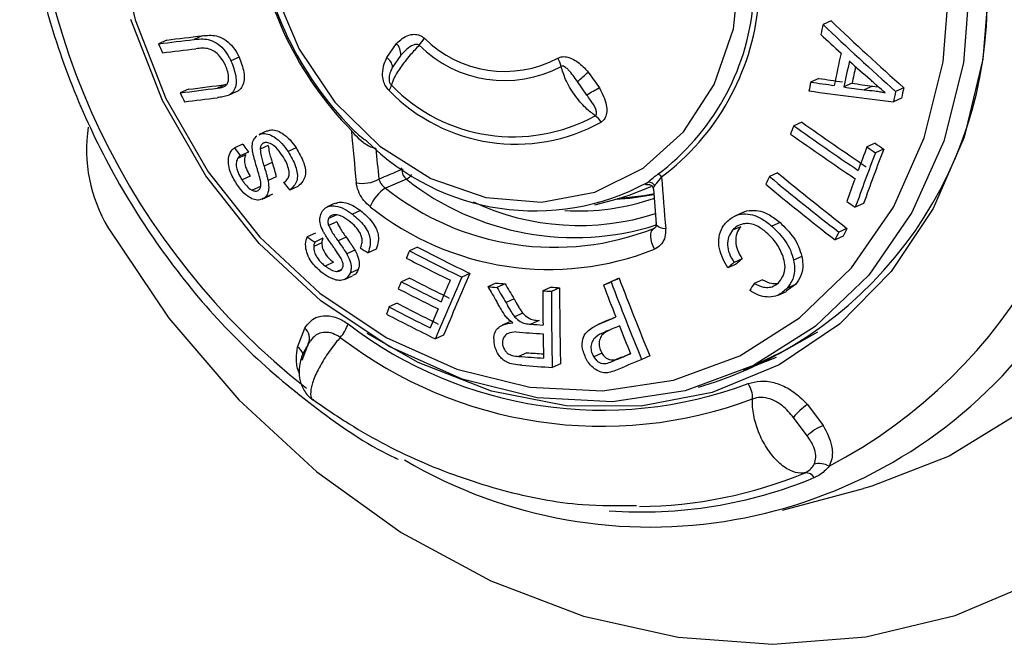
# Model space of a CAD drawing. Header units: millimetres. Extents: x 12 to 859, y 4 to 555.
# Tile 59 of 70: x 691 to 703, y 396 to 404. Entities that reach past the tile are written whole.
import ezdxf

# ---------------------------------------------------------------- set-up
doc = ezdxf.new("R2010")
doc.units = ezdxf.units.MM

msp = doc.modelspace()

# ---------------------------------------------------------------- linework, layer by layer
at = {"color": 7, "linetype": 'Continuous', "lineweight": 25}
for p, q in [((700.621, 403.729), (700.523, 403.685)), ((692.628, 403.497), (692.53, 403.453)), ((693.054, 403.548), (692.956, 403.504)), ((695.274, 403.286), (695.392, 403.456)), ((693.498, 403.291), (693.4, 403.247)), ((695.444, 403.315), (695.344, 403.172)), ((697.698, 403.112), (697.833, 402.921)), ((697.682, 402.836), (697.568, 402.998)), ((700.472, 403.036), (700.374, 402.992)), ((692.889, 402.906), (692.79, 402.861)), ((693.336, 402.963), (693.238, 402.919)), ((693.464, 402.874), (693.366, 402.83)), ((700.872, 402.977), (700.774, 402.933)), ((701.117, 402.943), (701.019, 402.899)), ((701.117, 402.943), (701.185, 402.935)), ((701.495, 402.924), (701.396, 402.879)), ((701.468, 402.797), (701.369, 402.752)), ((700.268, 402.51), (700.17, 402.466)), ((693.837, 402.405), (693.739, 402.361)), ((693.541, 402.243), (693.443, 402.199)), ((693.61, 402.15), (693.511, 402.106)), ((693.849, 402.229), (693.751, 402.185)), ((693.803, 402.261), (693.78, 402.251)), ((694.184, 402.199), (694.087, 402.156)), ((701.15, 402.255), (701.051, 402.211)), ((701.252, 402.186), (701.153, 402.141)), ((693.577, 402.115), (693.478, 402.071)), ((693.896, 402.023), (693.798, 401.979)), ((693.632, 401.858), (693.534, 401.814)), ((693.944, 401.85), (693.846, 401.806)), ((699.976, 401.9), (699.878, 401.856)), ((693.754, 401.735), (693.655, 401.691)), ((694.205, 401.735), (694.107, 401.691)), ((698.434, 401.759), (698.422, 401.756)), ((698.482, 401.705), (698.515, 401.285)), ((693.774, 401.582), (693.873, 401.626)), ((693.901, 401.643), (693.802, 401.599)), ((697.779, 401.515), (698.052, 401.588)), ((694.655, 401.533), (694.557, 401.489)), ((694.958, 401.447), (694.861, 401.403)), ((701.01, 401.53), (700.911, 401.485)), ((694.672, 401.393), (694.574, 401.349)), ((699.559, 401.424), (699.461, 401.38)), ((694.672, 401.312), (694.574, 401.268)), ((698.493, 401.233), (698.498, 401.237)), ((699.532, 401.252), (699.434, 401.209)), ((700.006, 401.301), (699.908, 401.257)), ((700.811, 401.231), (700.712, 401.187)), ((694.417, 401.172), (694.318, 401.128)), ((694.507, 401.112), (694.408, 401.067)), ((694.787, 401.124), (694.689, 401.08)), ((700.767, 401.137), (700.668, 401.093)), ((694.493, 401.059), (694.395, 401.015)), ((694.89, 400.971), (694.792, 400.927)), ((694.967, 401.019), (694.956, 400.995)), ((695.147, 400.981), (695.049, 400.937)), ((695.645, 401.004), (695.547, 400.96)), ((699.55, 400.865), (699.452, 400.821)), ((700.267, 400.895), (700.168, 400.85)), ((694.633, 400.823), (694.535, 400.778)), ((694.73, 400.736), (694.679, 400.713)), ((694.932, 400.736), (694.833, 400.692)), ((699.476, 400.799), (699.378, 400.755)), ((694.764, 400.616), (694.863, 400.66)), ((695.548, 400.634), (695.45, 400.59)), ((696.274, 400.689), (696.177, 400.645)), ((698.07, 400.631), (697.972, 400.587)), ((699.793, 400.612), (699.695, 400.568)), ((696.588, 400.574), (696.49, 400.53)), ((696.697, 400.565), (696.599, 400.522)), ((697.251, 400.525), (697.153, 400.481)), ((697.354, 400.518), (697.257, 400.474)), ((697.981, 400.594), (697.883, 400.55)), ((700.192, 400.558), (700.081, 400.476)), ((700.192, 400.558), (700.092, 400.513)), ((696.807, 400.382), (696.709, 400.338)), ((699.983, 400.429), (700.082, 400.474)), ((695.399, 400.331), (695.3, 400.287)), ((696.912, 400.21), (696.813, 400.166)), ((694.2, 399.804), (694.287, 400.032)), ((696.762, 400.11), (696.664, 400.066)), ((697.106, 400.123), (697.008, 400.079)), ((697.924, 400.123), (697.826, 400.079)), ((697.937, 400.129), (697.839, 400.085)), ((697.924, 400.123), (697.937, 400.129)), ((695.958, 399.946), (695.859, 399.901)), ((694.33, 399.844), (694.254, 399.643)), ((696.959, 399.736), (696.861, 399.692)), ((697.863, 399.729), (697.764, 399.685)), ((698.1, 399.682), (698.001, 399.637)), ((698.44, 399.698), (698.341, 399.654)), ((699.961, 399.678), (699.563, 399.523)), ((699.665, 399.57), (700.06, 399.763)), ((697.365, 399.602), (697.266, 399.557)), ((700.335, 399.113), (700.526, 398.859)), ((700.333, 398.735), (700.166, 398.957)), ((700.035, 397.842), (701.008, 398.103))]:
    msp.add_line(p, q, dxfattribs=at)
at = {"color": 8, "linetype": 'Continuous', "lineweight": 25}
msp.add_line((695.453, 401.941), (695.453, 401.958), dxfattribs=at)
at = {"color": 7, "linetype": 'Continuous', "lineweight": 25, "flags": 128}
for points in [[(692.018, 404.722), (692.246, 403.739), (692.618, 402.793), (693.124, 401.913), (693.746, 401.126), (694.468, 400.454), (695.266, 399.92), (696.116, 399.539), (696.994, 399.322), (697.871, 399.276), (698.722, 399.404), (699.52, 399.699), (700.241, 400.155), (700.864, 400.756), (701.369, 401.486), (701.741, 402.32), (701.969, 403.235), (702.046, 404.202)], [(705.49, 404.641), (705.413, 403.506), (705.184, 402.419), (704.807, 401.404), (704.291, 400.485), (703.648, 399.682), (702.892, 399.012), (702.04, 398.492), (701.111, 398.132), (701.008, 398.103)], [(693.919, 404.099), (694.22, 403.386), (694.651, 402.748), (695.189, 402.221), (695.805, 401.833), (696.466, 401.604), (697.135, 401.548), (697.778, 401.666), (698.358, 401.954), (698.846, 402.394), (699.215, 402.964), (699.444, 403.632), (699.522, 404.364)], [(702.29, 404.22), (702.211, 403.224), (701.976, 402.281), (701.592, 401.422), (701.072, 400.67), (700.43, 400.051), (699.687, 399.581), (698.865, 399.277), (697.989, 399.146), (697.085, 399.193), (696.181, 399.416), (695.305, 399.809), (694.483, 400.359), (693.739, 401.051), (693.098, 401.862), (692.578, 402.769), (692.194, 403.743)], [(702.524, 404.259), (702.447, 403.269), (702.22, 402.329), (701.849, 401.469), (701.344, 400.711), (700.72, 400.078), (699.996, 399.589), (699.191, 399.256), (698.329, 399.091), (697.434, 399.097), (696.534, 399.274), (695.652, 399.617), (695.037, 399.967)], [(693.431, 402.19), (693.432, 402.191), (693.434, 402.192), (693.435, 402.193), (693.437, 402.195), (693.438, 402.196), (693.44, 402.197), (693.441, 402.198), (693.443, 402.199)], [(694.035, 401.781), (694.037, 401.783), (694.04, 401.785), (694.042, 401.787), (694.045, 401.788), (694.047, 401.79), (694.05, 401.792), (694.052, 401.793), (694.055, 401.795)], [(695.511, 401.822), (695.373, 401.765), (695.258, 401.717)], [(698.052, 401.588), (698.192, 401.63), (698.457, 401.735)], [(698.026, 401.581), (698.198, 401.594), (698.488, 401.641)], [(698.496, 401.647), (698.369, 401.622), (698.046, 401.587)], [(691.923, 401.239), (692.653, 400.153), (693.495, 399.168), (694.432, 398.302), (695.448, 397.572), (696.525, 396.99), (697.642, 396.568), (698.78, 396.312), (699.919, 396.228), (701.036, 396.316), (702.113, 396.576), (703.129, 397.003), (704.066, 397.588), (704.908, 398.321), (705.638, 399.19)], [(698.496, 400.982), (698.478, 401.018), (698.463, 401.057), (698.454, 401.096), (698.451, 401.134), (698.453, 401.167), (698.461, 401.196), (698.475, 401.218), (698.493, 401.233)], [(694.312, 401.113), (694.313, 401.115), (694.313, 401.117), (694.314, 401.118), (694.315, 401.12), (694.316, 401.122), (694.316, 401.124), (694.317, 401.126), (694.318, 401.128)], [(697.981, 400.594), (697.992, 400.599), (698.003, 400.603), (698.014, 400.608), (698.025, 400.613), (698.036, 400.617), (698.048, 400.622), (698.059, 400.627), (698.07, 400.631)], [(697.883, 400.55), (697.894, 400.555), (697.905, 400.559), (697.916, 400.564), (697.928, 400.569), (697.939, 400.573), (697.95, 400.578), (697.961, 400.583), (697.972, 400.587)], [(697.839, 400.085), (697.863, 400.095), (697.887, 400.105), (697.911, 400.115), (697.935, 400.125), (697.959, 400.135), (697.983, 400.145), (698.007, 400.155), (698.031, 400.166)], [(697.937, 400.129), (697.961, 400.139), (697.985, 400.149), (698.009, 400.159), (698.03, 400.168)], [(698.073, 400.058), (698.051, 400.048), (698.029, 400.039), (698.007, 400.03), (697.985, 400.021), (697.963, 400.012), (697.941, 400.003), (697.919, 399.993), (697.897, 399.984)], [(700.06, 399.763), (700.083, 399.774), (700.459, 399.985)], [(698.001, 399.637), (698.027, 399.648), (698.053, 399.659), (698.078, 399.669), (698.104, 399.68), (698.13, 399.691), (698.156, 399.702), (698.182, 399.713), (698.208, 399.724)], [(698.1, 399.682), (698.126, 399.692), (698.152, 399.703), (698.177, 399.714), (698.203, 399.725), (698.207, 399.726)], [(698.341, 399.654), (698.301, 399.637), (698.262, 399.621), (698.222, 399.604), (698.183, 399.588), (698.144, 399.571), (698.105, 399.555), (698.065, 399.539), (698.026, 399.522)]]:
    msp.add_lwpolyline(points, dxfattribs=at)
at = {"color": 8, "linetype": 'Continuous', "lineweight": 25, "flags": 128}
for points in [[(695.453, 401.941), (695.468, 401.945), (695.472, 401.946)], [(698.629, 401.225), (698.596, 401.23), (698.566, 401.238), (698.543, 401.249), (698.526, 401.262), (698.517, 401.277), (698.515, 401.285)]]:
    msp.add_lwpolyline(points, dxfattribs=at)
at = {"color": 7, "linetype": 'Continuous', "lineweight": 25}
for centre, radius, start, end in [((699.694, 406.172), 8.724, 179.4582, 231.8679), ((697.818, 405.328), 4.163, 186.8095, 224.5166), ((697.783, 405.312), 4.106, 186.8095, 224.5166), ((697.657, 403.964), 4.84, 286.4346, 3.8998), ((697.682, 403.915), 6.264, 297.7283, 3.6839), ((696.796, 404.205), 2.901, 306.8193, 354.5929), ((696.818, 404.205), 2.941, 306.8193, 354.5929), ((727.037, 431.541), 38.359, 226.4749, 228.2496), ((738.902, 395.092), 39.329, 167.3799, 167.559), ((727.222, 431.742), 38.731, 226.4213, 228.1781), ((686.015, 459.162), 56.089, 276.6694, 277.1078), ((686.263, 458.251), 55.122, 276.6308, 277.0761), ((695.245, 403.322), 0.199, 358.1667, 42.5028), ((695.199, 403.848), 0.622, 318.4161, 328.0177), ((696.692, 404.488), 1.368, 225.1196, 297.8828), ((726.981, 432.06), 38.903, 227.0939, 227.5823), ((725.031, 417.439), 35.383, 203.2836, 203.4753), ((686.06, 459.052), 56.087, 276.6717, 277.0845), ((696.691, 404.466), 1.455, 225.1196, 297.8828), ((738.187, 395.223), 38.317, 167.7699, 168.3658), ((695.187, 403.153), 0.159, 7.0496, 56.7665), ((697.061, 403.112), 0.318, 12.4108, 31.6553), ((738.197, 395.211), 38.211, 167.8626, 168.3408), ((726.855, 432.405), 39.078, 228.2622, 228.7583), ((695.914, 405.019), 2.611, 309.2935, 313.0884), ((737.807, 395.359), 37.712, 168.0322, 168.3453), ((737.39, 395.413), 37.783, 168.4294, 168.5955), ((709.529, 464.085), 61.775, 261.47822, 261.74383), ((709.515, 463.659), 61.294, 261.51617, 261.78415), ((685.565, 460.723), 58.311, 277.11814, 277.56149), ((725.033, 417.44), 35.385, 204.3302, 204.5215), ((685.823, 459.789), 57.321, 277.08165, 277.53181), ((695.161, 402.989), 0.173, 325.5256, 348.0751), ((696.828, 404.369), 2.124, 224.1151, 298.8873), ((696.796, 404.375), 2.042, 224.1151, 298.8873), ((699.005, 400.659), 2.547, 117.3928, 121.2829), ((709.059, 465.932), 63.645, 262.13785, 263.06079), ((709.666, 465.01), 62.711, 261.84851, 262.07406), ((709.651, 464.579), 62.224, 261.8898, 262.11739), ((738.262, 395.149), 37.668, 168.1582, 168.3554), ((737.98, 395.275), 37.279, 168.1604, 168.3597), ((685.899, 459.889), 57.555, 276.92567, 277.32461), ((697.6, 402.346), 0.302, 32.912, 52.8156), ((724.052, 436.084), 41.146, 234.686, 235.9995), ((693.476, 402.175), 1.813, 171.2797, 211.085), ((724.57, 404.863), 29.822, 184.7218, 185.9328), ((738.416, 388.081), 40.862, 159.3883, 159.5387), ((724.21, 436.326), 41.526, 234.6266, 235.9272), ((697.056, 404.293), 2.851, 224.6669, 298.3355), ((724.161, 436.25), 41.539, 234.6593, 235.96), ((722.095, 423.29), 35.578, 216.3564, 216.5424), ((721.905, 423.118), 35.217, 216.3523, 216.5402), ((724.349, 404.858), 29.327, 185.2124, 185.9351), ((738.915, 387.828), 40.504, 159.2009, 159.6264), ((738.017, 388.242), 39.32, 159.2297, 160.2484), ((724.422, 436.624), 41.599, 235.818, 235.9885), ((724.261, 436.378), 41.213, 235.8895, 236.0617), ((738.311, 388.047), 39.741, 159.2278, 160.2359), ((695.606, 401.942), 0.152, 180.5869, 231.7394), ((694.983, 402.169), 0.396, 259.0096, 299.5811), ((697.534, 404.39), 3.269, 231.7757, 287.499), ((698.517, 401.808), 0.0769, 34.0602, 76.6101), ((733.886, 404.287), 35.389, 183.9464, 184.9632), ((738.189, 383.696), 42.397, 154.6373, 154.7786), ((725.317, 432.683), 39.968, 230.4696, 232.0022), ((725.141, 432.463), 39.59, 230.5325, 232.0806), ((737.733, 388.265), 39.244, 159.7798, 160.2059), ((722.4, 424.235), 36.176, 218.3644, 218.5482), ((695.524, 401.313), 0.484, 123.3547, 158.118), ((697.292, 404.26), 3.256, 231.351, 291.6515), ((698.432, 401.722), 0.0654, 16.9125, 110.0532), ((725.255, 432.606), 39.97, 230.5045, 232.0374), ((697.594, 404.125), 2.684, 266.2264, 289.6225), ((697.226, 404.182), 3.444, 231.351, 291.6515), ((724.117, 436.049), 41.631, 235.9522, 236.1231), ((737.642, 383.986), 40.669, 154.9092, 155.0557), ((714.484, 431.007), 36.048, 235.9834, 236.1558), ((737.948, 383.743), 41.12, 154.8984, 155.0433), ((714.884, 432.925), 37.638, 238.0307, 238.1973), ((713.776, 436.477), 39.838, 242.9276, 243.9404), ((724.716, 388.268), 31.811, 156.4862, 156.6556), ((713.734, 436.478), 39.998, 242.8945, 243.7435), ((713.856, 436.781), 40.229, 242.9273, 243.9301), ((754.713, 338.391), 83.343, 131.44375, 131.51168), ((755.191, 337.691), 84.216, 131.44224, 131.50947), ((713.485, 435.657), 39.349, 242.8811, 243.6592), ((724.175, 388.261), 30.615, 156.1401, 157.6529), ((723.869, 388.516), 30.16, 156.1957, 157.7294), ((727.603, 411.791), 31.571, 200.6996, 202.5214), ((723.316, 388.121), 30.529, 155.8944, 156.0685), ((713.499, 435.767), 39.63, 242.8461, 243.6213), ((713.566, 435.963), 39.743, 242.8812, 243.6516), ((724.77, 388.014), 31.37, 156.3314, 156.8452), ((726.694, 418.416), 35.102, 210.6326, 210.9734), ((700.843, 454.686), 54.331, 265.4046, 265.5195), ((700.901, 454.166), 53.765, 265.3994, 265.5155), ((726.76, 418.467), 35.096, 210.7527, 211.1026), ((726.526, 418.357), 34.732, 210.814, 211.1676), ((701.173, 457.878), 57.487, 266.08731, 266.1909), ((725.633, 400.396), 28.279, 179.7533, 181.6096), ((728.128, 411.968), 32.329, 200.6818, 201.412), ((727.863, 411.839), 31.938, 200.627, 202.428), ((737.914, 375.813), 45.536, 147.0685, 147.1928), ((701.116, 458.398), 58.052, 266.0856, 266.18817), ((726.414, 400.35), 29.261, 179.7431, 180.5515), ((725.911, 400.315), 28.655, 179.6828, 181.5159), ((721.573, 391.145), 27.817, 160.8154, 161.0056), ((713.308, 435.221), 39.303, 242.7299, 243.5392), ((713.227, 434.913), 38.907, 242.7282, 243.5457), ((723.235, 388.657), 29.705, 157.0011, 157.4774), ((713.301, 435.143), 39.321, 242.7054, 243.6677), ((694.191, 399.911), 0.155, 334.397, 51.6193), ((694.335, 400.251), 0.504, 318.8563, 340.445), ((697.864, 404.059), 5.014, 232.4772, 290.5253), ((701.096, 456.523), 56.592, 265.857, 266.0054), ((727.47, 411.709), 31.622, 201.6199, 202.2727), ((697.863, 404.019), 5.168, 232.4772, 290.5253), ((701.068, 455.705), 55.88, 265.65, 265.9853), ((725.251, 400.335), 28.098, 180.7594, 181.3565), ((698.447, 403.471), 5.832, 239.5119, 320.4732), ((701.094, 454.907), 55.377, 265.6154, 265.9267), ((701.133, 454.123), 54.547, 265.6119, 265.8226), ((701.131, 454.981), 55.558, 265.6323, 266.0108), ((699.361, 399.189), 0.314, 358.1368, 33.833), ((700.818, 398.418), 0.846, 124.7999, 140.4075), ((700.695, 398.384), 0.504, 109.6337, 135.9297), ((700.478, 398.173), 0.229, 58.8587, 105.9683), ((698.263, 403.225), 5.34, 270.5464, 292.4931), ((700.312, 398.165), 0.126, 32.2069, 92.651)]:
    msp.add_arc(centre, radius, start, end, dxfattribs=at)
at = {"color": 8, "linetype": 'Continuous', "lineweight": 25}
for centre, radius, start, end in [((695.395, 402.019), 0.229, 300.5551, 322.5119), ((697.589, 404.271), 3.005, 244.8506, 287.8178), ((694.123, 399.677), 0.149, 12.2713, 58.7863), ((698.332, 403.3), 5.48, 265.9921, 292.3755)]:
    msp.add_arc(centre, radius, start, end, dxfattribs=at)
at = {"color": 7, "linetype": 'Continuous', "lineweight": 25}
msp.add_ellipse((680.61, 399.34), major_axis=(50.132, 20.063), ratio=0.059691, start_param=4.983286, end_param=4.989012, dxfattribs=at)
for points, knots in [([(690.858, 406.213), (690.862, 406.019), (690.874, 405.465), (691, 404.543), (691.278, 403.469), (691.688, 402.431), (692.22, 401.449), (692.863, 400.545), (693.604, 399.733), (694.433, 399.049), (695.045, 398.621), (695.386, 398.468), (695.413, 398.455)], [0, 0, 0, 0, 0.062194, 0.177956, 0.293829, 0.409768, 0.525759, 0.641789, 0.757848, 0.873913, 0.989942, 1, 1, 1, 1]), ([(692.956, 403.504), (693.012, 403.51), (693.098, 403.519), (693.223, 403.469), (693.313, 403.394), (693.369, 403.312), (693.393, 403.261), (693.4, 403.247)], [0, 0, 0, 0, 0.358956, 0.552176, 0.745836, 0.929478, 1, 1, 1, 1]), ([(693.054, 403.548), (693.11, 403.554), (693.195, 403.563), (693.321, 403.513), (693.411, 403.438), (693.467, 403.356), (693.491, 403.305), (693.498, 403.291)], [0, 0, 0, 0, 0.359086, 0.552279, 0.745914, 0.929496, 1, 1, 1, 1]), ([(695.392, 403.456), (695.437, 403.497), (695.499, 403.552), (695.602, 403.57), (695.669, 403.56), (695.708, 403.532), (695.726, 403.519)], [0, 0, 0, 0, 0.493088, 0.670082, 0.848361, 1, 1, 1, 1]), ([(693.333, 403.195), (693.312, 403.233), (693.276, 403.298), (693.204, 403.364), (693.103, 403.407), (693.03, 403.399), (692.978, 403.393)], [0, 0, 0, 0, 0.245171, 0.413438, 0.582049, 1, 1, 1, 1]), ([(695.664, 403.435), (695.628, 403.396), (695.543, 403.305), (695.433, 403.163), (695.354, 403.035), (695.337, 402.979), (695.33, 402.953)], [0, 0, 0, 0, 0.209822, 0.489173, 0.768619, 1, 1, 1, 1]), ([(695.664, 403.435), (695.659, 403.438), (695.649, 403.445), (695.624, 403.446), (695.575, 403.433), (695.51, 403.386), (695.467, 403.339), (695.444, 403.315)], [0, 0, 0, 0, 0.057024, 0.130805, 0.259126, 0.617119, 1, 1, 1, 1]), ([(693.4, 403.247), (693.423, 403.187), (693.459, 403.096), (693.465, 402.973), (693.444, 402.897), (693.406, 402.851), (693.378, 402.836), (693.366, 402.83)], [0, 0, 0, 0, 0.361569, 0.546553, 0.733359, 0.89442, 1, 1, 1, 1]), ([(693.498, 403.291), (693.521, 403.231), (693.556, 403.14), (693.562, 403.017), (693.541, 402.941), (693.504, 402.895), (693.476, 402.88), (693.464, 402.874)], [0, 0, 0, 0, 0.361488, 0.546468, 0.733269, 0.894366, 1, 1, 1, 1]), ([(695.303, 402.891), (695.288, 402.908), (695.258, 402.941), (695.23, 403.012), (695.219, 403.106), (695.237, 403.201), (695.263, 403.261), (695.274, 403.286)], [0, 0, 0, 0, 0.148134, 0.295632, 0.491383, 0.790118, 1, 1, 1, 1]), ([(697.332, 403.279), (697.35, 403.286), (697.388, 403.302), (697.462, 403.292), (697.561, 403.247), (697.64, 403.177), (697.687, 403.124), (697.698, 403.112)], [0, 0, 0, 0, 0.155667, 0.310345, 0.532729, 0.895133, 1, 1, 1, 1]), ([(693.318, 402.937), (693.329, 402.944), (693.35, 402.957), (693.369, 402.999), (693.373, 403.06), (693.36, 403.129), (693.341, 403.175), (693.333, 403.195)], [0, 0, 0, 0, 0.16706, 0.335839, 0.535731, 0.796826, 1, 1, 1, 1]), ([(695.344, 403.172), (695.335, 403.153), (695.316, 403.115), (695.302, 403.063), (695.301, 403.02), (695.306, 402.992), (695.314, 402.972), (695.322, 402.96), (695.328, 402.955), (695.33, 402.953)], [0, 0, 0, 0, 0.290825, 0.591998, 0.741475, 0.853435, 0.917333, 0.970191, 1, 1, 1, 1]), ([(697.568, 402.998), (697.551, 403.022), (697.516, 403.072), (697.469, 403.13), (697.43, 403.166), (697.405, 403.181), (697.386, 403.185), (697.376, 403.182), (697.372, 403.18)], [0, 0, 0, 0, 0.30313, 0.609507, 0.766757, 0.877763, 0.941122, 1, 1, 1, 1]), ([(697.783, 402.586), (697.744, 402.616), (697.655, 402.685), (697.527, 402.837), (697.423, 403.014), (697.388, 403.128), (697.372, 403.18)], [0, 0, 0, 0, 0.209448, 0.488381, 0.767637, 1, 1, 1, 1]), ([(701.271, 402.864), (701.24, 402.889), (701.194, 402.926), (701.136, 402.98), (701.108, 403.007), (701.093, 403.021)], [0, 0, 0, 0, 0.498909, 0.749386, 1, 1, 1, 1]), ([(693.238, 402.919), (693.252, 402.921), (693.272, 402.924), (693.299, 402.93), (693.312, 402.935), (693.318, 402.937)], [0, 0, 0, 0, 0.498703, 0.748891, 1, 1, 1, 1]), ([(697.833, 402.921), (697.867, 402.853), (697.914, 402.76), (697.924, 402.635), (697.909, 402.568), (697.88, 402.528), (697.86, 402.514), (697.854, 402.51)], [0, 0, 0, 0, 0.470858, 0.643843, 0.818186, 0.946168, 1, 1, 1, 1]), ([(701.019, 402.899), (701.061, 402.894), (701.124, 402.888), (701.208, 402.876), (701.25, 402.868), (701.271, 402.864)], [0, 0, 0, 0, 0.49912, 0.749397, 1, 1, 1, 1]), ([(693.366, 402.83), (693.346, 402.824), (693.314, 402.814), (693.27, 402.808), (693.248, 402.805), (693.237, 402.804)], [0, 0, 0, 0, 0.497158, 0.748512, 1, 1, 1, 1]), ([(697.783, 402.586), (697.786, 402.589), (697.793, 402.594), (697.799, 402.608), (697.8, 402.631), (697.782, 402.69), (697.736, 402.76), (697.696, 402.816), (697.682, 402.836)], [0, 0, 0, 0, 0.048508, 0.096801, 0.175983, 0.321769, 0.75629, 1, 1, 1, 1]), ([(693.839, 402.401), (693.849, 402.406), (693.879, 402.422), (693.942, 402.413), (694.026, 402.375), (694.112, 402.301), (694.161, 402.232), (694.184, 402.199)], [0, 0, 0, 0, 0.1012, 0.292521, 0.48725, 0.752777, 1, 1, 1, 1]), ([(694.99, 402.264), (694.958, 402.292), (694.908, 402.336), (694.866, 402.389), (694.85, 402.409)], [0, 0, 0, 0, 0.6242024, 1, 1, 1, 1]), ([(694.855, 402.433), (694.897, 402.392), (694.951, 402.338), (695.014, 402.297), (695.029, 402.288)], [0, 0, 0, 0, 0.774383, 1, 1, 1, 1]), ([(693.66, 402.158), (693.657, 402.188), (693.653, 402.242), (693.673, 402.307), (693.7, 402.333), (693.712, 402.345)], [0, 0, 0, 0, 0.382645, 0.699572, 1, 1, 1, 1]), ([(693.741, 402.357), (693.751, 402.363), (693.781, 402.378), (693.844, 402.37), (693.928, 402.331), (694.014, 402.257), (694.063, 402.189), (694.087, 402.156)], [0, 0, 0, 0, 0.101073, 0.292235, 0.486919, 0.752578, 1, 1, 1, 1]), ([(693.468, 401.768), (693.439, 401.816), (693.393, 401.894), (693.366, 402.011), (693.372, 402.104), (693.4, 402.162), (693.426, 402.185), (693.431, 402.19)], [0, 0, 0, 0, 0.323774, 0.515473, 0.708341, 0.939477, 1, 1, 1, 1]), ([(693.701, 401.999), (693.693, 402.025), (693.682, 402.065), (693.668, 402.118), (693.663, 402.145), (693.66, 402.158)], [0, 0, 0, 0, 0.499163, 0.749233, 1, 1, 1, 1]), ([(693.78, 402.251), (693.772, 402.243), (693.76, 402.23), (693.753, 402.206), (693.752, 402.192), (693.751, 402.185)], [0, 0, 0, 0, 0.498198, 0.745328, 1, 1, 1, 1]), ([(693.751, 402.185), (693.754, 402.158), (693.76, 402.11), (693.779, 402.041), (693.792, 402), (693.798, 401.979)], [0, 0, 0, 0, 0.3992368, 0.6993088, 1, 1, 1, 1]), ([(694.016, 402.11), (693.992, 402.145), (693.954, 402.198), (693.887, 402.249), (693.837, 402.267), (693.8, 402.264), (693.785, 402.255), (693.78, 402.251)], [0, 0, 0, 0, 0.366881, 0.572278, 0.778108, 0.916475, 1, 1, 1, 1]), ([(693.849, 402.229), (693.852, 402.202), (693.858, 402.154), (693.878, 402.085), (693.89, 402.044), (693.896, 402.023)], [0, 0, 0, 0, 0.3991584, 0.6992693, 1, 1, 1, 1]), ([(694.087, 402.156), (694.121, 402.097), (694.171, 402.012), (694.2, 401.894), (694.199, 401.816), (694.167, 401.745), (694.129, 401.71), (694.107, 401.691)], [0, 0, 0, 0, 0.340059, 0.497618, 0.627004, 0.786587, 1, 1, 1, 1]), ([(694.184, 402.199), (694.219, 402.141), (694.269, 402.055), (694.298, 401.938), (694.296, 401.86), (694.265, 401.789), (694.227, 401.754), (694.205, 401.735)], [0, 0, 0, 0, 0.339961, 0.497547, 0.626977, 0.786697, 1, 1, 1, 1]), ([(695.143, 402.193), (695.129, 402.196), (695.096, 402.2), (695.04, 402.229), (695.004, 402.255), (694.99, 402.264)], [0, 0, 0, 0, 0.3316027, 0.7455673, 1, 1, 1, 1]), ([(693.478, 402.071), (693.471, 402.052), (693.458, 402.016), (693.47, 401.939), (693.498, 401.871), (693.524, 401.829), (693.534, 401.814)], [0, 0, 0, 0, 0.259886, 0.495391, 0.819198, 1, 1, 1, 1]), ([(693.511, 402.106), (693.505, 402.101), (693.496, 402.094), (693.485, 402.082), (693.481, 402.074), (693.478, 402.071)], [0, 0, 0, 0, 0.495925, 0.746719, 1, 1, 1, 1]), ([(693.577, 402.115), (693.57, 402.096), (693.557, 402.06), (693.569, 401.983), (693.597, 401.915), (693.623, 401.873), (693.632, 401.858)], [0, 0, 0, 0, 0.259812, 0.495533, 0.819194, 1, 1, 1, 1]), ([(694.055, 401.795), (694.067, 401.808), (694.089, 401.83), (694.103, 401.881), (694.098, 401.942), (694.07, 402.022), (694.036, 402.079), (694.016, 402.11)], [0, 0, 0, 0, 0.195159, 0.34246, 0.490473, 0.714058, 1, 1, 1, 1]), ([(693.752, 401.821), (693.744, 401.85), (693.732, 401.895), (693.714, 401.954), (693.705, 401.984), (693.701, 401.999)], [0, 0, 0, 0, 0.499669, 0.749826, 1, 1, 1, 1]), ([(693.798, 401.979), (693.807, 401.95), (693.82, 401.907), (693.836, 401.849), (693.843, 401.82), (693.846, 401.806)], [0, 0, 0, 0, 0.499169, 0.749321, 1, 1, 1, 1]), ([(693.896, 402.023), (693.905, 401.994), (693.918, 401.951), (693.935, 401.893), (693.941, 401.864), (693.944, 401.85)], [0, 0, 0, 0, 0.499167, 0.74932, 1, 1, 1, 1]), ([(693.534, 401.814), (693.542, 401.801), (693.559, 401.776), (693.596, 401.733), (693.629, 401.705), (693.652, 401.692), (693.655, 401.691)], [0, 0, 0, 0, 0.251044, 0.502583, 0.938839, 1, 1, 1, 1]), ([(693.735, 401.694), (693.743, 401.702), (693.759, 401.719), (693.763, 401.767), (693.756, 401.801), (693.752, 401.821)], [0, 0, 0, 0, 0.318983, 0.60397, 1, 1, 1, 1]), ([(693.846, 401.806), (693.849, 401.785), (693.857, 401.735), (693.851, 401.664), (693.826, 401.62), (693.807, 401.604), (693.802, 401.599)], [0, 0, 0, 0, 0.246008, 0.60431, 0.884591, 1, 1, 1, 1]), ([(695.179, 401.825), (695.183, 401.812), (695.193, 401.786), (695.221, 401.746), (695.246, 401.726), (695.258, 401.717)], [0, 0, 0, 0, 0.333448, 0.667642, 1, 1, 1, 1]), ([(698.41, 401.783), (698.432, 401.802), (698.467, 401.832), (698.517, 401.87), (698.535, 401.883)], [0, 0, 0, 0, 0.651575, 1, 1, 1, 1]), ([(698.58, 401.851), (698.557, 401.824), (698.521, 401.782), (698.501, 401.751), (698.495, 401.741)], [0, 0, 0, 0, 0.66487, 1, 1, 1, 1]), ([(693.802, 401.599), (693.779, 401.586), (693.739, 401.565), (693.666, 401.578), (693.59, 401.621), (693.522, 401.689), (693.483, 401.746), (693.468, 401.768)], [0, 0, 0, 0, 0.233586, 0.403802, 0.573745, 0.83778, 1, 1, 1, 1]), ([(693.655, 401.691), (693.667, 401.686), (693.69, 401.677), (693.717, 401.682), (693.73, 401.69), (693.735, 401.694)], [0, 0, 0, 0, 0.396533, 0.77426, 1, 1, 1, 1]), ([(695.075, 401.493), (695.048, 401.516), (694.996, 401.562), (694.939, 401.656), (694.914, 401.732), (694.909, 401.773), (694.908, 401.781)], [0, 0, 0, 0, 0.307355, 0.614599, 0.924682, 1, 1, 1, 1]), ([(698.422, 401.756), (698.411, 401.754), (698.389, 401.751), (698.389, 401.762), (698.403, 401.776), (698.41, 401.783)], [0, 0, 0, 0, 0.348734, 0.695761, 1, 1, 1, 1]), ([(698.427, 401.759), (698.427, 401.759), (698.426, 401.759), (698.43, 401.759), (698.442, 401.757), (698.461, 401.747), (698.477, 401.728), (698.479, 401.713), (698.48, 401.705)], [0, 0, 0, 0, 0.024818, 0.202486, 0.364738, 0.583968, 0.805128, 1, 1, 1, 1]), ([(694.484, 401.412), (694.496, 401.433), (694.52, 401.474), (694.584, 401.503), (694.667, 401.505), (694.764, 401.471), (694.83, 401.425), (694.861, 401.403)], [0, 0, 0, 0, 0.175979, 0.352166, 0.532116, 0.777464, 1, 1, 1, 1]), ([(694.656, 401.529), (694.665, 401.534), (694.693, 401.55), (694.766, 401.547), (694.862, 401.515), (694.927, 401.469), (694.958, 401.447)], [0, 0, 0, 0, 0.106312, 0.35476, 0.693231, 1, 1, 1, 1]), ([(694.958, 401.447), (695.008, 401.404), (695.081, 401.341), (695.147, 401.236), (695.175, 401.155), (695.176, 401.067), (695.158, 401.013), (695.147, 400.981)], [0, 0, 0, 0, 0.340742, 0.496926, 0.625192, 0.783088, 1, 1, 1, 1]), ([(699.559, 401.423), (699.559, 401.424), (699.586, 401.444), (699.663, 401.452), (699.772, 401.443), (699.893, 401.391), (699.965, 401.334), (700.006, 401.301)], [0, 0, 0, 0, 0.002608, 0.233395, 0.464265, 0.692537, 1, 1, 1, 1]), ([(694.51, 401.195), (694.497, 401.224), (694.473, 401.276), (694.466, 401.354), (694.478, 401.393), (694.484, 401.412)], [0, 0, 0, 0, 0.379191, 0.694628, 1, 1, 1, 1]), ([(694.574, 401.349), (694.57, 401.337), (694.565, 401.319), (694.568, 401.29), (694.572, 401.275), (694.574, 401.268)], [0, 0, 0, 0, 0.499202, 0.745799, 1, 1, 1, 1]), ([(694.819, 401.322), (694.786, 401.346), (694.735, 401.382), (694.661, 401.4), (694.614, 401.393), (694.585, 401.373), (694.577, 401.356), (694.574, 401.349)], [0, 0, 0, 0, 0.367492, 0.574259, 0.781434, 0.920264, 1, 1, 1, 1]), ([(694.967, 401.019), (694.972, 401.038), (694.982, 401.072), (694.975, 401.13), (694.948, 401.19), (694.896, 401.259), (694.847, 401.299), (694.819, 401.322)], [0, 0, 0, 0, 0.1956046, 0.3418219, 0.4887754, 0.7091211, 1, 1, 1, 1]), ([(694.861, 401.403), (694.91, 401.36), (694.983, 401.298), (695.05, 401.192), (695.077, 401.112), (695.078, 401.023), (695.06, 400.969), (695.049, 400.937)], [0, 0, 0, 0, 0.340825, 0.49701, 0.625255, 0.783051, 1, 1, 1, 1]), ([(699.349, 401.294), (699.384, 401.327), (699.443, 401.383), (699.563, 401.411), (699.675, 401.399), (699.795, 401.347), (699.867, 401.29), (699.908, 401.257)], [0, 0, 0, 0, 0.246985, 0.421312, 0.595705, 0.768058, 1, 1, 1, 1]), ([(694.574, 401.268), (694.587, 401.242), (694.609, 401.195), (694.651, 401.134), (694.676, 401.098), (694.689, 401.08)], [0, 0, 0, 0, 0.400703, 0.700043, 1, 1, 1, 1]), ([(694.672, 401.312), (694.685, 401.286), (694.707, 401.239), (694.749, 401.178), (694.774, 401.142), (694.787, 401.124)], [0, 0, 0, 0, 0.400654, 0.700018, 1, 1, 1, 1]), ([(698.512, 401.301), (698.514, 401.29), (698.517, 401.266), (698.509, 401.245), (698.507, 401.239), (698.497, 401.237), (698.493, 401.236)], [0, 0, 0, 0, 0.235934, 0.490013, 0.826686, 1, 1, 1, 1]), ([(698.629, 401.225), (698.629, 401.192), (698.628, 401.126), (698.585, 401.043), (698.534, 400.999), (698.502, 400.984), (698.496, 400.982)], [0, 0, 0, 0, 0.314204, 0.628521, 0.939871, 1, 1, 1, 1]), ([(699.378, 400.755), (699.335, 400.832), (699.269, 400.952), (699.265, 401.127), (699.299, 401.23), (699.337, 401.279), (699.349, 401.294)], [0, 0, 0, 0, 0.416384, 0.654693, 0.89356, 1, 1, 1, 1]), ([(699.434, 401.209), (699.416, 401.183), (699.38, 401.131), (699.37, 401.03), (699.391, 400.923), (699.431, 400.856), (699.452, 400.821)], [0, 0, 0, 0, 0.241315, 0.483694, 0.726435, 1, 1, 1, 1]), ([(699.84, 401.183), (699.804, 401.212), (699.744, 401.259), (699.644, 401.292), (699.561, 401.289), (699.487, 401.261), (699.451, 401.226), (699.434, 401.209)], [0, 0, 0, 0, 0.278042, 0.460964, 0.644552, 0.822375, 1, 1, 1, 1]), ([(699.532, 401.252), (699.514, 401.226), (699.478, 401.174), (699.468, 401.074), (699.489, 400.967), (699.529, 400.9), (699.55, 400.865)], [0, 0, 0, 0, 0.2411529, 0.4833663, 0.7260254, 1, 1, 1, 1]), ([(699.908, 401.257), (699.967, 401.199), (700.056, 401.111), (700.136, 400.967), (700.157, 400.89), (700.168, 400.85)], [0, 0, 0, 0, 0.492608, 0.740954, 1, 1, 1, 1]), ([(700.006, 401.301), (700.065, 401.243), (700.154, 401.156), (700.234, 401.011), (700.256, 400.934), (700.267, 400.895)], [0, 0, 0, 0, 0.49231, 0.740801, 1, 1, 1, 1]), ([(694.498, 400.697), (694.457, 400.733), (694.391, 400.79), (694.326, 400.896), (694.296, 400.994), (694.297, 401.068), (694.309, 401.105), (694.312, 401.113)], [0, 0, 0, 0, 0.32457, 0.51445, 0.705482, 0.935004, 1, 1, 1, 1]), ([(694.507, 401.112), (694.503, 401.103), (694.499, 401.091), (694.494, 401.073), (694.494, 401.064), (694.493, 401.059)], [0, 0, 0, 0, 0.495927, 0.746717, 1, 1, 1, 1]), ([(694.602, 401.052), (694.586, 401.075), (694.562, 401.111), (694.531, 401.158), (694.517, 401.183), (694.51, 401.195)], [0, 0, 0, 0, 0.499153, 0.749224, 1, 1, 1, 1]), ([(694.787, 401.124), (694.805, 401.099), (694.832, 401.061), (694.866, 401.01), (694.882, 400.984), (694.89, 400.971)], [0, 0, 0, 0, 0.499154, 0.749309, 1, 1, 1, 1]), ([(700.042, 400.895), (700.019, 400.948), (699.985, 401.027), (699.908, 401.121), (699.863, 401.162), (699.84, 401.183)], [0, 0, 0, 0, 0.492811, 0.743684, 1, 1, 1, 1]), ([(694.408, 401.067), (694.405, 401.059), (694.4, 401.047), (694.396, 401.029), (694.395, 401.019), (694.395, 401.015)], [0, 0, 0, 0, 0.495922, 0.746713, 1, 1, 1, 1]), ([(694.395, 401.015), (694.396, 400.992), (694.398, 400.948), (694.436, 400.875), (694.484, 400.82), (694.521, 400.789), (694.535, 400.778)], [0, 0, 0, 0, 0.260666, 0.494367, 0.816055, 1, 1, 1, 1]), ([(694.493, 401.059), (694.494, 401.036), (694.497, 400.993), (694.535, 400.92), (694.583, 400.864), (694.62, 400.834), (694.633, 400.823)], [0, 0, 0, 0, 0.260606, 0.494488, 0.81599, 1, 1, 1, 1]), ([(694.71, 400.895), (694.692, 400.922), (694.666, 400.961), (694.63, 401.013), (694.611, 401.039), (694.602, 401.052)], [0, 0, 0, 0, 0.499663, 0.749823, 1, 1, 1, 1]), ([(694.689, 401.08), (694.707, 401.055), (694.733, 401.017), (694.768, 400.966), (694.784, 400.94), (694.792, 400.927)], [0, 0, 0, 0, 0.499155, 0.74931, 1, 1, 1, 1]), ([(694.89, 400.971), (694.901, 400.951), (694.925, 400.903), (694.947, 400.828), (694.944, 400.77), (694.935, 400.744), (694.932, 400.736)], [0, 0, 0, 0, 0.246591, 0.600552, 0.878316, 1, 1, 1, 1]), ([(694.743, 400.756), (694.747, 400.769), (694.753, 400.794), (694.739, 400.845), (694.721, 400.877), (694.71, 400.895)], [0, 0, 0, 0, 0.319979, 0.604837, 1, 1, 1, 1]), ([(694.792, 400.927), (694.802, 400.907), (694.827, 400.859), (694.849, 400.784), (694.845, 400.726), (694.836, 400.7), (694.833, 400.692)], [0, 0, 0, 0, 0.246704, 0.600582, 0.878131, 1, 1, 1, 1]), ([(699.999, 400.591), (700.02, 400.621), (700.061, 400.68), (700.071, 400.791), (700.051, 400.862), (700.042, 400.895)], [0, 0, 0, 0, 0.350018, 0.703097, 1, 1, 1, 1]), ([(700.168, 400.85), (700.173, 400.819), (700.186, 400.741), (700.168, 400.618), (700.117, 400.548), (700.092, 400.513)], [0, 0, 0, 0, 0.2496982, 0.6349276, 1, 1, 1, 1]), ([(700.267, 400.895), (700.272, 400.864), (700.285, 400.785), (700.267, 400.663), (700.216, 400.592), (700.192, 400.558)], [0, 0, 0, 0, 0.24965, 0.634868, 1, 1, 1, 1]), ([(694.535, 400.778), (694.546, 400.77), (694.57, 400.753), (694.615, 400.727), (694.653, 400.714), (694.677, 400.713), (694.679, 400.713)], [0, 0, 0, 0, 0.250625, 0.501742, 0.94047, 1, 1, 1, 1]), ([(694.679, 400.713), (694.691, 400.714), (694.713, 400.716), (694.733, 400.735), (694.74, 400.75), (694.743, 400.756)], [0, 0, 0, 0, 0.395148, 0.777277, 1, 1, 1, 1]), ([(694.932, 400.736), (694.919, 400.709), (694.903, 400.675), (694.869, 400.666), (694.861, 400.664)], [0, 0, 0, 0, 0.777845, 1, 1, 1, 1]), ([(694.833, 400.692), (694.819, 400.667), (694.793, 400.622), (694.722, 400.6), (694.638, 400.614), (694.562, 400.65), (694.513, 400.686), (694.498, 400.697)], [0, 0, 0, 0, 0.233069, 0.436357, 0.608295, 0.87808, 1, 1, 1, 1]), ([(699.793, 400.612), (699.83, 400.595), (699.888, 400.567), (699.948, 400.567), (699.97, 400.567)], [0, 0, 0, 0, 0.6362186, 1, 1, 1, 1]), ([(700.092, 400.513), (700.056, 400.479), (699.996, 400.423), (699.876, 400.4), (699.771, 400.414), (699.692, 400.45), (699.652, 400.478), (699.641, 400.485)], [0, 0, 0, 0, 0.321088, 0.525102, 0.729281, 0.927879, 1, 1, 1, 1]), ([(699.695, 400.568), (699.731, 400.551), (699.791, 400.523), (699.877, 400.519), (699.947, 400.54), (699.981, 400.573), (699.999, 400.591)], [0, 0, 0, 0, 0.335034, 0.540957, 0.747565, 1, 1, 1, 1]), ([(696.807, 400.382), (696.823, 400.352), (696.846, 400.308), (696.882, 400.251), (696.902, 400.224), (696.912, 400.21)], [0, 0, 0, 0, 0.497802, 0.748436, 1, 1, 1, 1]), ([(696.707, 400.169), (696.687, 400.199), (696.657, 400.243), (696.622, 400.304), (696.605, 400.335), (696.597, 400.351)], [0, 0, 0, 0, 0.497659, 0.74852, 1, 1, 1, 1]), ([(696.709, 400.338), (696.725, 400.308), (696.748, 400.264), (696.784, 400.207), (696.803, 400.18), (696.813, 400.166)], [0, 0, 0, 0, 0.497801, 0.748434, 1, 1, 1, 1]), ([(694.287, 400.032), (694.326, 400.082), (694.391, 400.164), (694.544, 400.19), (694.682, 400.162), (694.771, 400.107), (694.81, 400.083)], [0, 0, 0, 0, 0.356484, 0.586818, 0.817791, 1, 1, 1, 1]), ([(696.793, 400.094), (696.778, 400.106), (696.755, 400.122), (696.727, 400.148), (696.714, 400.162), (696.707, 400.169)], [0, 0, 0, 0, 0.4952858, 0.7465384, 1, 1, 1, 1]), ([(696.813, 400.166), (696.835, 400.145), (696.873, 400.108), (696.944, 400.084), (696.985, 400.08), (697.008, 400.079)], [0, 0, 0, 0, 0.378189, 0.668035, 1, 1, 1, 1]), ([(696.912, 400.21), (696.933, 400.189), (696.972, 400.153), (697.042, 400.128), (697.084, 400.124), (697.106, 400.123)], [0, 0, 0, 0, 0.378128, 0.66776, 1, 1, 1, 1]), ([(696.57, 399.831), (696.566, 399.871), (696.557, 399.939), (696.592, 400.017), (696.658, 400.071), (696.732, 400.089), (696.783, 400.094), (696.793, 400.094)], [0, 0, 0, 0, 0.260948, 0.447794, 0.635227, 0.926582, 1, 1, 1, 1]), ([(697.703, 400.004), (697.723, 400.02), (697.755, 400.043), (697.802, 400.069), (697.826, 400.08), (697.839, 400.085)], [0, 0, 0, 0, 0.496962, 0.748044, 1, 1, 1, 1]), ([(694.715, 399.92), (694.684, 399.937), (694.624, 399.973), (694.531, 399.986), (694.439, 399.965), (694.373, 399.909), (694.341, 399.86), (694.33, 399.844)], [0, 0, 0, 0, 0.194399, 0.388608, 0.587573, 0.86165, 1, 1, 1, 1]), ([(696.829, 399.986), (696.795, 399.983), (696.742, 399.979), (696.69, 399.939), (696.667, 399.892), (696.665, 399.849), (696.669, 399.826), (696.67, 399.821)], [0, 0, 0, 0, 0.361459, 0.562322, 0.764035, 0.955201, 1, 1, 1, 1]), ([(697.683, 399.644), (697.661, 399.69), (697.622, 399.777), (697.625, 399.898), (697.662, 399.969), (697.694, 399.996), (697.703, 400.004)], [0, 0, 0, 0, 0.347325, 0.644763, 0.902143, 1, 1, 1, 1]), ([(697.897, 399.984), (697.858, 399.967), (697.799, 399.941), (697.743, 399.877), (697.727, 399.813), (697.734, 399.745), (697.755, 399.704), (697.764, 399.685)], [0, 0, 0, 0, 0.339836, 0.51522, 0.691408, 0.857637, 1, 1, 1, 1]), ([(697.977, 400.018), (697.945, 400.004), (697.892, 399.98), (697.842, 399.921), (697.826, 399.857), (697.832, 399.79), (697.854, 399.748), (697.863, 399.729)], [0, 0, 0, 0, 0.298642, 0.484949, 0.672105, 0.848757, 1, 1, 1, 1]), ([(694.33, 399.835), (694.311, 399.805), (694.259, 399.722), (694.219, 399.591), (694.216, 399.431), (694.268, 399.294), (694.332, 399.202), (694.384, 399.175), (694.392, 399.171)], [0, 0, 0, 0, 0.138654, 0.390228, 0.586664, 0.772106, 0.964912, 1, 1, 1, 1]), ([(696.9, 399.584), (696.865, 399.587), (696.805, 399.594), (696.725, 399.615), (696.666, 399.654), (696.622, 399.703), (696.588, 399.764), (696.577, 399.808), (696.57, 399.831)], [0, 0, 0, 0, 0.250999, 0.434758, 0.563034, 0.690946, 0.833629, 1, 1, 1, 1]), ([(696.67, 399.821), (696.675, 399.805), (696.684, 399.776), (696.712, 399.74), (696.745, 399.714), (696.796, 399.697), (696.835, 399.694), (696.861, 399.692)], [0, 0, 0, 0, 0.204281, 0.353555, 0.503558, 0.661821, 1, 1, 1, 1]), ([(697.764, 399.685), (697.775, 399.67), (697.791, 399.645), (697.826, 399.62), (697.859, 399.607), (697.909, 399.602), (697.955, 399.619), (697.99, 399.633), (698.001, 399.637)], [0, 0, 0, 0, 0.177187, 0.297915, 0.418792, 0.538894, 0.846411, 1, 1, 1, 1]), ([(697.863, 399.729), (697.873, 399.715), (697.89, 399.69), (697.925, 399.664), (697.958, 399.651), (698.008, 399.646), (698.054, 399.663), (698.089, 399.677), (698.1, 399.682)], [0, 0, 0, 0, 0.1771476, 0.2978977, 0.4187999, 0.5388523, 0.8453574, 1, 1, 1, 1]), ([(698.026, 399.522), (698, 399.512), (697.957, 399.496), (697.887, 399.49), (697.82, 399.511), (697.755, 399.554), (697.709, 399.603), (697.688, 399.635), (697.683, 399.644)], [0, 0, 0, 0, 0.240077, 0.394652, 0.550747, 0.735747, 0.925723, 1, 1, 1, 1]), ([(699.622, 399.364), (699.669, 399.377), (699.765, 399.405), (699.932, 399.383), (700.098, 399.316), (700.234, 399.218), (700.306, 399.143), (700.335, 399.113)], [0, 0, 0, 0, 0.205574, 0.410977, 0.620907, 0.847176, 1, 1, 1, 1]), ([(694.356, 399.192), (694.51, 399.085), (694.949, 398.783), (695.72, 398.385), (696.664, 398.061), (697.527, 397.89), (698.063, 397.896), (698.28, 397.898)], [0, 0, 0, 0, 0.128518, 0.365647, 0.602665, 0.839002, 1, 1, 1, 1]), ([(700.166, 398.957), (700.125, 399.007), (700.056, 399.089), (699.926, 399.171), (699.806, 399.203), (699.721, 399.196), (699.682, 399.181), (699.675, 399.178)], [0, 0, 0, 0, 0.318628, 0.535708, 0.753949, 0.95248, 1, 1, 1, 1]), ([(700.306, 398.292), (700.29, 398.289), (700.234, 398.281), (700.124, 398.311), (699.984, 398.411), (699.855, 398.565), (699.752, 398.755), (699.687, 398.959), (699.671, 399.101), (699.674, 399.169), (699.675, 399.178)], [0, 0, 0, 0, 0.062589, 0.214629, 0.366687, 0.51878, 0.670909, 0.82306, 0.975209, 1, 1, 1, 1]), ([(700.526, 398.859), (700.567, 398.779), (700.635, 398.646), (700.639, 398.474), (700.609, 398.399), (700.597, 398.37)], [0, 0, 0, 0, 0.482423, 0.798085, 1, 1, 1, 1]), ([(700.415, 398.394), (700.418, 398.4), (700.433, 398.433), (700.441, 398.502), (700.414, 398.614), (700.363, 398.69), (700.333, 398.735)], [0, 0, 0, 0, 0.062362, 0.319774, 0.595585, 1, 1, 1, 1]), ([(700.306, 398.292), (700.333, 398.306), (700.38, 398.332), (700.405, 398.375), (700.415, 398.394)], [0, 0, 0, 0, 0.567652, 1, 1, 1, 1]), ([(700.597, 398.37), (700.559, 398.328), (700.508, 398.273), (700.436, 398.241), (700.419, 398.233)], [0, 0, 0, 0, 0.752088, 1, 1, 1, 1])]:
    msp.add_open_spline(points, degree=3, knots=knots, dxfattribs=at)
at = {"color": 8, "linetype": 'Continuous', "lineweight": 25}
for points, knots in [([(698.495, 401.741), (698.486, 401.727), (698.477, 401.713), (698.482, 401.706), (698.482, 401.705)], [0, 0, 0, 0, 0.897127, 1, 1, 1, 1]), ([(694.715, 399.92), (694.697, 399.899), (694.634, 399.825), (694.532, 399.683), (694.432, 399.508), (694.368, 399.349), (694.354, 399.234), (694.364, 399.173), (694.389, 399.169), (694.39, 399.169)], [0, 0, 0, 0, 0.072289, 0.256168, 0.440086, 0.624031, 0.807974, 0.991887, 1, 1, 1, 1]), ([(694.225, 399.481), (694.222, 399.489), (694.194, 399.55), (694.183, 399.665), (694.194, 399.757), (694.2, 399.804)], [0, 0, 0, 0, 0.065847, 0.524294, 1, 1, 1, 1])]:
    msp.add_open_spline(points, degree=3, knots=knots, dxfattribs=at)

doc.saveas('drawing.dxf')
